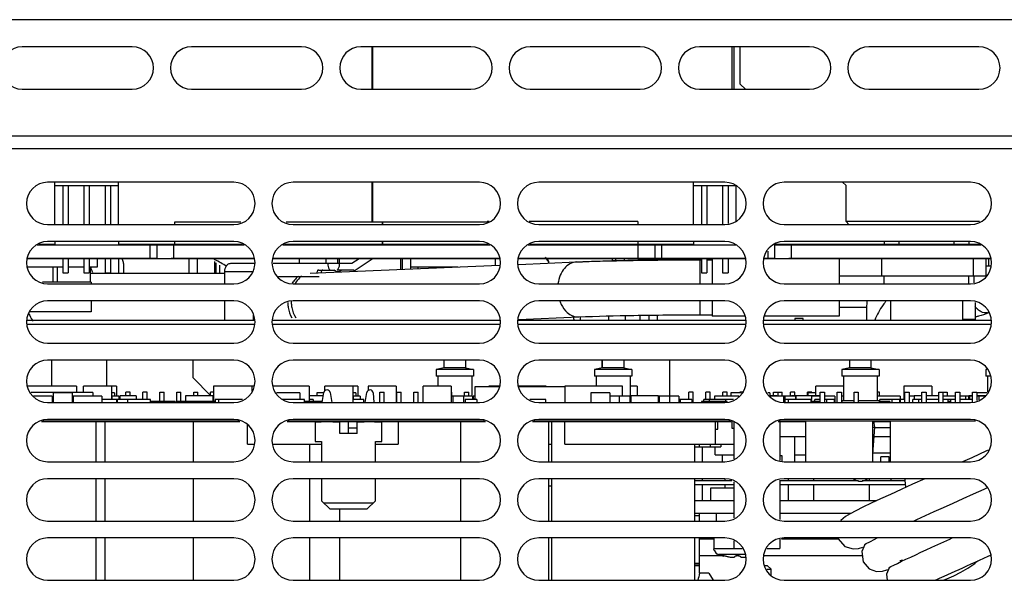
# Model space of a CAD drawing. Header units: millimetres. Extents: x 0 to 1700, y 0 to 1200.
# Tile 37 of 44: x 569 to 685, y 969 to 1035. Entities that reach past the tile are written whole.
import ezdxf

# ---------------------------------------------------------------- set-up
doc = ezdxf.new("R2010")
doc.units = ezdxf.units.MM
doc.header["$LTSCALE"] = 93.5
doc.layers.add('00_COMPONENTS', color=7, linetype='CONTINUOUS')

msp = doc.modelspace()

# ---------------------------------------------------------------- linework, layer by layer
at = {"layer": '00_COMPONENTS', "color": 9, "linetype": 'CONTINUOUS'}
for p, q in [((773.02, 1034.89), (538.02, 1034.89)), ((558.52, 1021.19), (752.52, 1021.19)), ((584.12, 1006.69), (584.12, 1008.32)), ((641.77, 1006.69), (641.77, 1008.32)), ((657.07, 1007.55), (657.07, 1006.69)), ((586.92, 1006.72), (586.92, 1006.69)), ((605.1, 1006.12), (606.29, 1006.12)), ((644.57, 1006.72), (644.57, 1006.69)), ((649.05, 1006.54), (649.05, 1003.69)), ((659.87, 1006.72), (659.87, 1006.69)), ((596.33, 1005.12), (592.94, 1005.12)), ((649.05, 1001.69), (649.05, 1000.04)), ((596.4, 998.89), (569.64, 998.89)), ((625.4, 998.89), (598.64, 998.89)), ((654.4, 998.89), (627.64, 998.89)), ((683.4, 998.89), (656.64, 998.89)), ((608.57, 986.04), (606.54, 986.04)), ((649.02, 976.29), (648.47, 976.29)), ((649.02, 973.59), (650.72, 973.59)), ((658.71, 973.59), (665.4, 973.59)), ((654.07, 972.42), (650.72, 972.42)), ((651.68, 971.59), (649.02, 971.59)), ((650.88, 972.06), (650.87, 972.06)), ((654.4, 971.72), (651.28, 971.72)), ((651.92, 971.59), (651.88, 971.59)), ((653.68, 971.59), (653.35, 971.59)), ((668.25, 971.59), (656.64, 971.59)), ((683.4, 971.59), (683.25, 971.59)), ((649.02, 970.41), (648.47, 970.41))]:
    msp.add_line(p, q, dxfattribs=at)
at = {"layer": '00_COMPONENTS', "color": 3, "linetype": 'CONTINUOUS'}
for p, q in [((582.02, 1031.69), (569.02, 1031.69)), ((602.02, 1031.69), (589.02, 1031.69)), ((622.02, 1031.69), (609.02, 1031.69)), ((642.02, 1031.69), (629.02, 1031.69)), ((662.02, 1031.69), (649.02, 1031.69)), ((682.02, 1031.69), (669.02, 1031.69)), ((569.02, 1026.69), (582.02, 1026.69)), ((589.02, 1026.69), (602.02, 1026.69)), ((609.02, 1026.69), (622.02, 1026.69)), ((629.02, 1026.69), (642.02, 1026.69)), ((649.02, 1026.69), (662.02, 1026.69)), ((669.02, 1026.69), (682.02, 1026.69)), ((596.4, 999.35), (569.64, 999.35)), ((625.4, 999.35), (598.64, 999.35)), ((654.4, 999.35), (627.64, 999.35)), ((643.02, 999.99), (643.02, 999.35)), ((683.4, 999.35), (656.64, 999.35)), ((637.52, 993.79), (637.52, 994.69)), ((645.52, 990.42), (645.52, 994.69)), ((652.82, 980.43), (648.47, 980.43)), ((667.81, 980.43), (658.52, 980.43)), ((673.27, 980.43), (668.23, 980.43)), ((653.12, 978.09), (648.47, 978.09)), ((669.96, 978.09), (658.52, 978.09))]:
    msp.add_line(p, q, dxfattribs=at)
at = {"layer": '00_COMPONENTS', "color": 7, "linetype": 'CONTINUOUS'}
for p, q in [((610.32, 1031.69), (610.32, 1026.69)), ((610.42, 1026.69), (610.42, 1031.69)), ((652.82, 1031.69), (652.82, 1026.69)), ((653.07, 1031.69), (653.07, 1026.69)), ((653.82, 1027.29), (653.82, 1031.69)), ((654.44, 1026.69), (653.82, 1027.29)), ((539.52, 1019.69), (771.52, 1019.69)), ((594.02, 1015.69), (572.02, 1015.69)), ((572.87, 1010.69), (572.87, 1015.69)), ((580.37, 1010.69), (580.37, 1015.69)), ((623.02, 1015.69), (601.02, 1015.69)), ((610.32, 1015.69), (610.32, 1010.96)), ((610.42, 1010.96), (610.42, 1015.69)), ((652.02, 1015.69), (630.02, 1015.69)), ((648.32, 1010.69), (648.32, 1015.69)), ((681.02, 1015.69), (659.02, 1015.69)), ((666.32, 1015.29), (665.9, 1015.69)), ((572.87, 1015.29), (580.37, 1015.29)), ((573.8, 1015.29), (573.8, 1010.69)), ((574.44, 1015.29), (574.44, 1010.69)), ((576.3, 1015.29), (576.3, 1010.69)), ((576.94, 1015.29), (576.94, 1010.69)), ((578.8, 1015.29), (578.8, 1010.69)), ((579.44, 1015.29), (579.44, 1010.69)), ((648.32, 1015.29), (653.32, 1015.29)), ((649.25, 1015.29), (649.25, 1010.69)), ((649.89, 1015.29), (649.89, 1010.69)), ((651.75, 1015.29), (651.75, 1010.69)), ((652.39, 1015.29), (652.39, 1010.81)), ((653.32, 1015.29), (653.32, 1011.11)), ((666.32, 1011.04), (666.32, 1015.29)), ((572.02, 1010.69), (594.02, 1010.69)), ((586.99, 1010.96), (586.99, 1010.69)), ((594.85, 1010.96), (586.99, 1010.96)), ((611.54, 1010.96), (600.19, 1010.96)), ((601.02, 1010.69), (623.02, 1010.69)), ((611.54, 1010.96), (611.54, 1010.69)), ((611.59, 1010.96), (611.59, 1010.69)), ((623.84, 1010.96), (611.59, 1010.96)), ((623.92, 1011.06), (623.92, 1010.98)), ((624.16, 1011.06), (623.92, 1011.06)), ((641.72, 1011.06), (628.88, 1011.06)), ((630.02, 1010.69), (652.02, 1010.69)), ((641.72, 1011.06), (641.72, 1010.69)), ((659.02, 1010.69), (681.02, 1010.69)), ((682.1, 1011.04), (666.32, 1011.04)), ((666.32, 1011.04), (666.67, 1010.69)), ((570.9, 1008.32), (595.14, 1008.32)), ((572.87, 1008.36), (571, 1008.36)), ((594.02, 1008.69), (572.02, 1008.69)), ((572.87, 1008.69), (572.87, 1008.29)), ((580.37, 1008.69), (580.37, 1008.29)), ((595.03, 1008.36), (580.37, 1008.36)), ((586.92, 1006.72), (586.92, 1008.32)), ((586.99, 1008.69), (586.99, 1008.36)), ((599.9, 1008.32), (624.14, 1008.32)), ((611.54, 1008.36), (600, 1008.36)), ((623.02, 1008.69), (601.02, 1008.69)), ((611.54, 1008.69), (611.54, 1008.36)), ((611.59, 1008.69), (611.59, 1008.36)), ((624.03, 1008.36), (611.59, 1008.36)), ((613.72, 1008.32), (613.72, 1008.36)), ((613.92, 1008.32), (613.92, 1008.36)), ((614.92, 1008.36), (614.92, 1008.32)), ((619.92, 1008.36), (619.92, 1008.32)), ((623.84, 1008.42), (623.84, 1008.36)), ((623.92, 1008.4), (623.92, 1008.36)), ((628.9, 1008.32), (643.77, 1008.32)), ((648.32, 1008.36), (629, 1008.36)), ((652.02, 1008.69), (630.02, 1008.69)), ((638.72, 1008.32), (638.72, 1008.36)), ((639.12, 1008.32), (639.12, 1008.36)), ((640.12, 1008.36), (640.12, 1008.32)), ((641.72, 1008.69), (641.72, 1008.36)), ((643.77, 1006.69), (643.77, 1008.32)), ((643.79, 1008.32), (653.14, 1008.32)), ((644.57, 1006.72), (644.57, 1008.32)), ((648.32, 1008.69), (648.32, 1008.29)), ((657.87, 1008.32), (682.14, 1008.32)), ((657.87, 1008.31), (657.87, 1008.32)), ((657.87, 1008.31), (657.87, 1008.32)), ((682.09, 1008.36), (658, 1008.36)), ((681.02, 1008.69), (659.02, 1008.69)), ((659.87, 1006.72), (659.87, 1008.32)), ((670.82, 1008.69), (670.82, 1008.32)), ((672.57, 1008.69), (672.57, 1008.32)), ((679.07, 1008.69), (679.07, 1008.32)), ((680.82, 1008.69), (680.82, 1008.32)), ((570.79, 1008.29), (595.25, 1008.29)), ((584.92, 1008.29), (584.92, 1006.69)), ((599.79, 1008.29), (624.25, 1008.29)), ((628.79, 1008.29), (653.32, 1008.29)), ((657.87, 1008.29), (682.25, 1008.29)), ((657.87, 1008.29), (657.87, 1006.69)), ((569.64, 1006.72), (584.92, 1006.72)), ((569.64, 1006.69), (596.4, 1006.69)), ((573.8, 1006.69), (573.8, 1004.99)), ((574.44, 1006.69), (574.44, 1004.99)), ((576.3, 1006.69), (576.3, 1004.99)), ((576.94, 1006.69), (576.94, 1004.99)), ((577.92, 1005.69), (577.92, 1006.69)), ((578.8, 1006.69), (578.8, 1004.99)), ((579.44, 1006.69), (579.44, 1004.99)), ((580.42, 1004.94), (580.42, 1006.69)), ((580.97, 1006.09), (580.97, 1004.94)), ((586.62, 1006.72), (596.4, 1006.72)), ((588.72, 1004.94), (588.72, 1006.69)), ((589.72, 1004.94), (589.72, 1006.69)), ((591.72, 1006.33), (591.72, 1004.94)), ((591.92, 1005.09), (591.92, 1006.19)), ((591.92, 1004.94), (591.93, 1006.18)), ((593.65, 1006.12), (596.4, 1006.12)), ((598.64, 1006.72), (625.4, 1006.72)), ((598.64, 1006.69), (625.4, 1006.69)), ((598.64, 1006.12), (605.1, 1006.12)), ((601.76, 1006.12), (601.76, 1006.69)), ((604.88, 1006.69), (604.88, 1006.12)), ((606.29, 1006.12), (606.29, 1006.69)), ((606.29, 1006.12), (607.95, 1006.12)), ((606.47, 1006.69), (606.47, 1006.12)), ((607.95, 1006.12), (608.8, 1006.69)), ((610.47, 1006.69), (608.24, 1005.21)), ((613.72, 1005.4), (613.72, 1006.69)), ((613.92, 1005.41), (613.92, 1006.69)), ((614.92, 1005.45), (614.92, 1006.69)), ((624.92, 1005.88), (624.92, 1006.69)), ((627.64, 1006.72), (643.77, 1006.72)), ((627.64, 1006.69), (654.4, 1006.69)), ((627.64, 1005.99), (634.48, 1006.28)), ((638.72, 1006.44), (638.72, 1006.69)), ((639.12, 1006.45), (639.12, 1006.69)), ((640.12, 1006.69), (640.12, 1006.47)), ((641.17, 1006.47), (641.73, 1006.48)), ((643.79, 1006.72), (654.4, 1006.72)), ((649.05, 1006.54), (649.25, 1006.54)), ((649.25, 1006.69), (649.25, 1004.99)), ((649.89, 1006.69), (649.89, 1004.99)), ((649.89, 1006.54), (650.52, 1006.54)), ((650.52, 1006.69), (650.52, 1003.69)), ((651.75, 1006.69), (651.75, 1004.99)), ((652.39, 1006.69), (652.39, 1004.99)), ((656.64, 1006.72), (657.87, 1006.72)), ((656.64, 1006.69), (683.4, 1006.69)), ((659.57, 1006.72), (683.4, 1006.72)), ((665.52, 1006.69), (665.52, 1003.69)), ((670.52, 1006.69), (670.52, 1004.59)), ((681.34, 1006.69), (681.34, 1004.59)), ((682.82, 1006.69), (682.82, 1004.59)), ((683.17, 1006.69), (683.17, 1005.79)), ((569.64, 1005.69), (573.8, 1005.69)), ((572.67, 1003.89), (572.67, 1005.69)), ((573.17, 1003.89), (573.17, 1005.69)), ((573.8, 1004.99), (574.44, 1004.99)), ((574.44, 1005.69), (576.3, 1005.69)), ((576.3, 1004.99), (576.94, 1004.99)), ((576.94, 1005.69), (577.92, 1005.69)), ((577.07, 1003.89), (577.07, 1005.69)), ((577.07, 1004.94), (592.94, 1004.94)), ((578.8, 1004.99), (579.44, 1004.99)), ((592.32, 1005.92), (592.32, 1004.94)), ((592.94, 1003.69), (592.94, 1005.12)), ((603.03, 1004.95), (625.4, 1005.9)), ((604.04, 1005.32), (605.88, 1005.32)), ((608.08, 1005.32), (606.23, 1005.32)), ((614.92, 1005.69), (620.47, 1005.69)), ((615.77, 1005.49), (615.77, 1005.69)), ((649.25, 1004.99), (649.89, 1004.99)), ((651.75, 1004.99), (652.39, 1004.99)), ((683.4, 1005.79), (682.82, 1005.79)), ((577.17, 1003.89), (571.4, 1003.89)), ((572.02, 1003.69), (594.02, 1003.69)), ((577.17, 1003.89), (577.17, 1003.69)), ((604.1, 1004.52), (599.29, 1004.52)), ((601.02, 1003.69), (623.02, 1003.69)), ((630.02, 1003.69), (652.02, 1003.69)), ((659.02, 1003.69), (681.02, 1003.69)), ((682.82, 1004.59), (665.52, 1004.59)), ((670.82, 1003.69), (670.82, 1004.59)), ((680.82, 1003.69), (680.82, 1004.59)), ((681.47, 1003.83), (681.47, 1004.59)), ((594.02, 1001.69), (572.02, 1001.69)), ((577.17, 1001.69), (577.17, 1000.39)), ((592.94, 999.35), (592.94, 1001.69)), ((623.02, 1001.69), (601.02, 1001.69)), ((652.02, 1001.69), (630.02, 1001.69)), ((650.52, 1001.69), (650.52, 999.89)), ((681.02, 1001.69), (659.02, 1001.69)), ((665.52, 1001.69), (665.52, 999.89)), ((671.57, 1001.69), (671.57, 999.35)), ((680.07, 1001.69), (680.07, 999.35)), ((681.57, 1001.51), (681.57, 999.49)), ((577.17, 1000.39), (569.95, 1000.39)), ((668.75, 1000.89), (665.52, 1000.89)), ((596.33, 999.35), (596.33, 1000.05)), ((627.64, 999.49), (634.75, 999.79)), ((634.94, 999.35), (634.96, 999.8)), ((638.27, 999.92), (638.27, 999.35)), ((640.27, 999.35), (640.27, 999.97)), ((642.02, 999.35), (642.02, 1000)), ((644.02, 1000.02), (644.02, 999.35)), ((649.05, 1000.04), (650.52, 1000.04)), ((654.4, 999.89), (650.52, 999.89)), ((665.52, 999.89), (656.64, 999.89)), ((661.27, 999.59), (660.27, 999.59)), ((660.27, 999.59), (660.27, 999.35)), ((661.27, 999.35), (661.27, 999.59)), ((681.57, 999.49), (680.07, 999.49)), ((572.02, 996.69), (594.02, 996.69)), ((601.02, 996.69), (623.02, 996.69)), ((630.02, 996.69), (652.02, 996.69)), ((659.02, 996.69), (681.02, 996.69)), ((594.02, 994.69), (572.02, 994.69)), ((572.52, 991.62), (572.52, 994.69)), ((579.02, 991.62), (579.02, 994.69)), ((589.19, 992.59), (589.19, 994.69)), ((623.02, 994.69), (601.02, 994.69)), ((618.87, 993.79), (618.87, 994.69)), ((621.37, 994.69), (621.37, 993.79)), ((652.02, 994.69), (630.02, 994.69)), ((637.57, 993.79), (637.57, 994.69)), ((640.07, 994.69), (640.07, 993.79)), ((681.02, 994.69), (659.02, 994.69)), ((666.77, 993.79), (666.77, 994.69)), ((669.27, 994.69), (669.27, 993.79)), ((618.87, 993.79), (617.92, 993.59)), ((622.32, 993.59), (617.92, 993.59)), ((617.92, 993.59), (617.92, 992.79)), ((621.37, 993.79), (618.87, 993.79)), ((621.37, 993.79), (622.32, 993.59)), ((622.32, 993.59), (622.32, 992.79)), ((637.57, 993.79), (636.62, 993.59)), ((641.02, 993.59), (636.62, 993.59)), ((636.62, 993.59), (636.62, 992.79)), ((640.07, 993.79), (637.57, 993.79)), ((640.07, 993.79), (641.02, 993.59)), ((641.02, 993.59), (641.02, 992.79)), ((666.77, 993.79), (665.82, 993.59)), ((670.22, 993.59), (665.82, 993.59)), ((665.82, 993.59), (665.82, 992.79)), ((669.27, 993.79), (666.77, 993.79)), ((669.27, 993.79), (670.22, 993.59)), ((670.22, 993.59), (670.22, 992.79)), ((682.92, 993.61), (682.82, 993.59)), ((682.94, 993.59), (682.82, 993.59)), ((682.82, 993.59), (682.82, 992.79)), ((591.27, 990.51), (589.19, 992.59)), ((622.32, 992.79), (617.92, 992.79)), ((618.12, 992.79), (618.12, 991.62)), ((622.12, 992.79), (622.12, 990.42)), ((641.02, 992.79), (636.62, 992.79)), ((636.82, 992.79), (636.82, 991.62)), ((640.82, 992.79), (640.82, 990.42)), ((670.22, 992.79), (665.82, 992.79)), ((666.02, 992.79), (666.02, 989.89)), ((670.02, 992.79), (670.02, 989.89)), ((683.4, 992.79), (682.82, 992.79)), ((683.02, 992.79), (683.02, 990.9)), ((575.42, 991.62), (569.64, 991.62)), ((575.42, 991.62), (575.42, 990.87)), ((576.27, 990.87), (576.27, 991.62)), ((580.17, 991.62), (576.27, 991.62)), ((579.57, 991.62), (579.57, 990.02)), ((580.17, 991.62), (580.17, 990.42)), ((581.27, 990.47), (581.27, 990.89)), ((581.77, 990.89), (581.27, 990.89)), ((581.77, 990.47), (581.77, 990.89)), ((583.27, 990.02), (583.27, 990.89)), ((583.77, 990.89), (583.27, 990.89)), ((583.77, 990.02), (583.77, 990.89)), ((585.27, 989.82), (585.27, 990.89)), ((585.27, 990.89), (585.77, 990.89)), ((585.77, 989.82), (585.77, 990.89)), ((587.27, 989.82), (587.27, 990.89)), ((587.27, 990.89), (587.77, 990.89)), ((587.77, 989.82), (587.77, 990.89)), ((589.27, 990.47), (589.27, 990.89)), ((589.27, 990.89), (589.77, 990.89)), ((589.77, 990.47), (589.77, 990.89)), ((591.27, 990.47), (591.27, 990.89)), ((591.62, 990.89), (591.27, 990.89)), ((591.62, 991.62), (591.62, 989.82)), ((596.4, 991.62), (591.62, 991.62)), ((596.12, 991.62), (596.12, 991.03)), ((602.92, 991.62), (598.64, 991.62)), ((602.92, 991.62), (602.92, 989.82)), ((604.77, 991.07), (604.77, 991.62)), ((608.67, 991.62), (604.77, 991.62)), ((608.07, 991.62), (608.07, 989.69)), ((608.67, 991.62), (608.67, 990.42)), ((609.87, 991.62), (609.87, 991.09)), ((613.17, 991.62), (609.87, 991.62)), ((611.27, 990.89), (611.77, 990.89)), ((611.27, 989.69), (611.27, 990.89)), ((611.77, 989.69), (611.77, 990.89)), ((613.17, 991.62), (613.17, 989.69)), ((613.27, 990.89), (613.77, 990.89)), ((613.27, 989.69), (613.27, 990.89)), ((613.77, 989.69), (613.77, 990.89)), ((615.27, 990.89), (615.77, 990.89)), ((615.27, 989.69), (615.27, 990.89)), ((615.77, 989.69), (615.77, 990.89)), ((616.37, 989.69), (616.37, 991.62)), ((619.67, 991.62), (616.37, 991.62)), ((619.67, 991.62), (619.67, 989.69)), ((619.67, 990.89), (619.77, 990.89)), ((619.77, 990.42), (619.77, 990.89)), ((621.27, 990.89), (621.77, 990.89)), ((621.27, 990.42), (621.27, 990.89)), ((621.77, 990.42), (621.77, 990.89)), ((625.4, 991.52), (622.47, 991.52)), ((622.47, 991.52), (622.47, 990.02)), ((625.4, 991.62), (624.12, 991.62)), ((624.12, 991.62), (624.12, 991.52)), ((630.92, 991.62), (627.64, 991.62)), ((633.12, 991.52), (627.64, 991.52)), ((630.92, 991.52), (630.92, 991.62)), ((639.92, 991.62), (633.12, 991.62)), ((633.12, 991.62), (633.12, 989.69)), ((639.92, 990.42), (639.92, 991.62)), ((641.67, 991.62), (640.82, 991.62)), ((641.67, 991.62), (641.67, 990.47)), ((648.27, 990.89), (647.77, 990.89)), ((647.77, 990.02), (647.77, 990.89)), ((648.27, 989.69), (648.27, 990.89)), ((650.27, 990.89), (649.77, 990.89)), ((649.77, 990.02), (649.77, 990.89)), ((650.27, 990.02), (650.27, 990.89)), ((652.27, 990.89), (651.77, 990.89)), ((651.77, 990.42), (651.77, 990.89)), ((652.27, 990.42), (652.27, 990.89)), ((654.27, 990.89), (653.77, 990.89)), ((653.77, 990.82), (653.77, 990.89)), ((657.77, 990.89), (658.77, 990.89)), ((657.77, 990.47), (657.77, 990.89)), ((658.27, 990.89), (658.27, 990.42)), ((658.77, 990.42), (658.77, 990.89)), ((660.27, 990.89), (659.77, 990.89)), ((659.77, 990.42), (659.77, 990.89)), ((660.27, 990.47), (660.27, 990.89)), ((662.27, 990.89), (661.77, 990.89)), ((661.77, 990.47), (661.77, 990.89)), ((662.27, 990.82), (662.27, 990.89)), ((666.02, 991.62), (662.77, 991.62)), ((662.77, 990.47), (662.77, 991.62)), ((663.27, 990.89), (663.77, 990.89)), ((663.27, 989.69), (663.27, 990.89)), ((663.77, 990.89), (663.77, 989.69)), ((665.27, 990.89), (665.77, 990.89)), ((665.27, 989.69), (665.27, 990.89)), ((665.77, 990.89), (665.77, 989.69)), ((667.27, 990.89), (667.77, 990.89)), ((667.27, 989.69), (667.27, 990.89)), ((667.77, 990.89), (667.77, 989.69)), ((670.27, 990.89), (670.02, 990.89)), ((670.27, 990.42), (670.27, 990.89)), ((676.47, 991.62), (673.17, 991.62)), ((673.17, 991.62), (673.17, 990.02)), ((673.27, 990.89), (673.77, 990.89)), ((673.27, 989.69), (673.27, 990.89)), ((673.77, 990.89), (673.77, 989.69)), ((675.27, 990.89), (675.77, 990.89)), ((675.27, 989.69), (675.27, 990.89)), ((675.77, 990.89), (675.77, 989.69)), ((676.47, 991.62), (676.47, 990.47)), ((677.27, 990.89), (678.27, 990.89)), ((677.27, 989.69), (677.27, 990.89)), ((677.77, 990.89), (677.77, 989.69)), ((678.27, 990.89), (678.27, 990.42)), ((679.27, 990.89), (679.77, 990.89)), ((679.27, 989.69), (679.27, 990.89)), ((679.77, 990.89), (679.77, 989.69)), ((681.27, 990.89), (681.77, 990.89)), ((681.27, 989.77), (681.27, 990.89)), ((681.77, 990.89), (681.77, 989.93)), ((570.07, 990.87), (570.07, 990.83)), ((577.37, 990.87), (570.07, 990.87)), ((572.54, 990.42), (570.36, 990.42)), ((572.54, 990.42), (572.54, 989.69)), ((572.69, 990.02), (572.54, 990.02)), ((572.69, 990.82), (572.69, 989.69)), ((574.94, 990.82), (572.69, 990.82)), ((574.94, 989.69), (574.94, 990.82)), ((575.02, 990.42), (575.02, 989.69)), ((578.42, 990.42), (575.02, 990.42)), ((577.37, 990.87), (577.37, 990.42)), ((578.42, 990.42), (578.42, 989.69)), ((584.17, 990.02), (578.42, 990.02)), ((579.92, 990.82), (579.57, 990.82)), ((580.44, 990.42), (579.57, 990.42)), ((579.62, 990.42), (579.62, 990.02)), ((579.92, 990.82), (579.92, 990.42)), ((580.17, 990.02), (580.17, 989.69)), ((580.22, 990.02), (580.22, 989.69)), ((580.44, 990.42), (580.44, 990.02)), ((580.54, 990.47), (580.54, 990.02)), ((582.49, 990.47), (580.54, 990.47)), ((581.47, 990.02), (581.47, 989.69)), ((582.49, 990.47), (582.49, 990.02)), ((584.17, 989.69), (584.17, 990.02)), ((587.07, 989.82), (584.17, 989.82)), ((587.07, 989.82), (587.07, 989.69)), ((587.22, 989.69), (587.22, 989.82)), ((591.82, 989.82), (587.22, 989.82)), ((588.29, 990.47), (588.29, 989.82)), ((591.54, 990.47), (588.29, 990.47)), ((591.54, 990.47), (591.54, 989.82)), ((591.82, 990.02), (591.82, 989.69)), ((595.02, 990.02), (591.82, 990.02)), ((592.22, 990.02), (592.22, 989.69)), ((601.82, 990.82), (599.07, 990.82)), ((602.37, 990.02), (599.67, 990.02)), ((601.82, 990.82), (601.82, 990.02)), ((602.37, 989.69), (602.37, 990.02)), ((604.47, 989.82), (602.37, 989.82)), ((604.58, 990.47), (602.92, 990.47)), ((603.37, 990.02), (602.92, 990.02)), ((603.37, 990.02), (603.37, 989.82)), ((604.64, 990.82), (603.82, 990.82)), ((603.82, 990.82), (603.82, 990.47)), ((604.45, 989.69), (604.64, 990.85)), ((605.39, 990.85), (605.59, 989.69)), ((608.42, 990.82), (608.07, 990.82)), ((608.94, 990.42), (608.07, 990.42)), ((609.37, 990.02), (608.07, 990.02)), ((608.12, 990.42), (608.12, 990.02)), ((608.42, 990.82), (608.42, 990.42)), ((608.94, 990.42), (608.94, 990.02)), ((609.37, 989.69), (609.37, 990.02)), ((609.53, 989.69), (609.72, 990.85)), ((610.48, 990.82), (610.56, 989.69)), ((622.22, 990.42), (619.67, 990.42)), ((619.89, 990.42), (619.89, 989.69)), ((621.14, 990.42), (621.14, 989.69)), ((622.72, 990.02), (621.32, 990.02)), ((621.32, 990.02), (621.32, 989.69)), ((622.22, 990.42), (622.22, 990.02)), ((622.47, 990.07), (622.22, 990.07)), ((622.47, 990.42), (622.29, 990.42)), ((622.29, 990.42), (622.29, 990.07)), ((622.72, 990.02), (622.72, 989.69)), ((630.87, 990.02), (628.99, 990.02)), ((630.87, 989.69), (630.87, 990.02)), ((638.44, 990.82), (636.19, 990.82)), ((636.19, 990.82), (636.19, 989.69)), ((638.44, 990.82), (638.44, 989.69)), ((640.89, 990.42), (638.44, 990.42)), ((639.54, 990.42), (639.54, 989.69)), ((640.79, 990.42), (640.79, 989.69)), ((644.14, 990.47), (640.89, 990.47)), ((640.89, 990.47), (640.89, 989.69)), ((644.14, 990.47), (644.14, 989.69)), ((646.57, 990.42), (644.14, 990.42)), ((644.24, 990.42), (644.24, 989.69)), ((645.49, 990.42), (645.49, 989.69)), ((646.57, 990.42), (646.57, 989.69)), ((648.12, 990.02), (646.62, 990.02)), ((646.62, 990.02), (646.62, 989.69)), ((646.72, 990.02), (646.72, 989.69)), ((648.12, 990.02), (648.12, 989.69)), ((652.29, 989.82), (649.24, 989.82)), ((649.24, 989.82), (649.24, 989.69)), ((653.05, 990.02), (649.52, 990.02)), ((649.52, 989.82), (649.52, 990.02)), ((650.17, 990.02), (650.17, 989.82)), ((653.68, 990.42), (650.79, 990.42)), ((650.79, 990.42), (650.79, 990.02)), ((651.39, 989.82), (651.39, 989.69)), ((652.07, 990.02), (652.07, 989.82)), ((652.29, 989.69), (652.29, 989.82)), ((653.97, 990.82), (652.72, 990.82)), ((652.72, 990.82), (652.72, 990.42)), ((653.62, 990.42), (653.62, 990.35)), ((657.32, 990.82), (657.07, 990.82)), ((657.32, 990.82), (657.32, 990.48)), ((658.14, 990.47), (657.33, 990.47)), ((660.34, 990.42), (657.36, 990.42)), ((658.14, 990.47), (658.14, 990.42)), ((658.94, 990.42), (658.94, 989.69)), ((659.09, 990.42), (659.09, 990.02)), ((662.22, 990.02), (659.12, 990.02)), ((659.12, 989.69), (659.12, 990.02)), ((659.47, 990.02), (659.47, 989.69)), ((663.14, 990.47), (659.89, 990.47)), ((659.89, 990.47), (659.89, 990.42)), ((660.34, 990.42), (660.34, 990.02)), ((660.39, 990.47), (660.39, 990.02)), ((662.77, 990.82), (661.82, 990.82)), ((661.82, 990.82), (661.82, 990.47)), ((662.17, 990.02), (662.17, 989.69)), ((663.27, 989.82), (662.17, 989.82)), ((662.22, 990.02), (662.22, 989.82)), ((662.24, 990.47), (662.24, 990.02)), ((663.27, 990.42), (662.24, 990.42)), ((663.27, 990.02), (662.62, 990.02)), ((662.62, 989.82), (662.62, 990.02)), ((663.14, 990.42), (663.14, 990.47)), ((665.02, 990.42), (663.77, 990.42)), ((664.92, 990.02), (663.79, 990.02)), ((663.79, 989.82), (663.79, 989.69)), ((664.02, 990.02), (664.02, 989.69)), ((664.92, 990.02), (664.92, 989.69)), ((665.02, 990.42), (665.02, 989.69)), ((666.02, 990.42), (665.77, 990.42)), ((667.27, 989.89), (665.82, 989.89)), ((665.82, 989.89), (665.82, 989.69)), ((670.22, 989.89), (667.77, 989.89)), ((672.72, 990.42), (670.02, 990.42)), ((670.22, 989.89), (670.22, 989.69)), ((671.49, 989.82), (670.22, 989.82)), ((672.62, 990.02), (670.32, 990.02)), ((670.32, 989.82), (670.32, 990.02)), ((671.49, 989.82), (671.49, 989.69)), ((671.72, 990.02), (671.72, 989.69)), ((672.62, 990.02), (672.62, 989.69)), ((672.72, 990.42), (672.72, 989.69)), ((673.27, 990.02), (672.72, 990.02)), ((674.39, 990.42), (673.77, 990.42)), ((675.27, 990.02), (674.22, 990.02)), ((674.22, 989.69), (674.22, 990.02)), ((675.27, 990.47), (674.39, 990.47)), ((674.39, 990.47), (674.39, 990.02)), ((674.87, 990.02), (674.87, 989.69)), ((677.27, 990.47), (675.77, 990.47)), ((677.27, 990.02), (675.77, 990.02)), ((679.27, 990.42), (677.77, 990.42)), ((679.27, 990.02), (677.77, 990.02)), ((678.37, 989.69), (678.37, 990.02)), ((678.67, 989.82), (678.37, 989.82)), ((678.67, 990.02), (678.67, 989.69)), ((680.84, 990.42), (679.77, 990.42)), ((681.27, 990.02), (679.77, 990.02)), ((680.42, 990.42), (680.42, 990.02)), ((681.27, 990.47), (680.84, 990.47)), ((680.84, 990.02), (680.84, 990.47)), ((681.27, 990.42), (680.92, 990.42)), ((680.92, 990.42), (680.92, 990.02)), ((681.27, 990.82), (681.22, 990.82)), ((681.22, 990.82), (681.22, 990.47)), ((682.97, 990.82), (681.77, 990.82)), ((682.79, 990.47), (681.77, 990.47)), ((682.68, 990.42), (681.77, 990.42)), ((681.99, 990.42), (681.99, 990.01)), ((572.02, 989.69), (594.02, 989.69)), ((601.02, 989.69), (623.02, 989.69)), ((630.02, 989.69), (652.02, 989.69)), ((659.02, 989.69), (681.02, 989.69)), ((571.3, 987.45), (594.74, 987.45)), ((594.02, 987.69), (572.02, 987.69)), ((577.77, 982.69), (577.77, 987.45)), ((578.82, 982.69), (578.82, 987.45)), ((589.22, 987.45), (589.22, 982.69)), ((600.3, 987.45), (604.31, 987.45)), ((623.02, 987.69), (601.02, 987.69)), ((604.31, 987.49), (604.31, 987.36)), ((604.31, 987.45), (605.72, 987.45)), ((605.72, 987.36), (605.72, 987.49)), ((605.72, 987.45), (606.54, 987.45)), ((606.54, 987.45), (608.57, 987.45)), ((607.56, 986.04), (607.56, 987.49)), ((608.57, 986.04), (608.57, 987.49)), ((608.57, 987.45), (609.39, 987.45)), ((609.39, 987.49), (609.39, 987.36)), ((609.39, 987.45), (610.61, 987.45)), ((610.61, 987.36), (610.61, 987.49)), ((610.61, 987.45), (623.74, 987.45)), ((613.42, 987.45), (613.42, 984.75)), ((620.82, 982.69), (620.82, 987.45)), ((629.3, 987.45), (652.74, 987.45)), ((652.02, 987.69), (630.02, 987.69)), ((631.22, 982.69), (631.22, 987.45)), ((631.57, 982.69), (631.57, 987.45)), ((633.12, 984.75), (633.12, 987.45)), ((650.92, 984.75), (650.92, 987.45)), ((651.17, 986.55), (651.17, 987.45)), ((652.82, 987.45), (652.82, 986.65)), ((653.12, 983.05), (653.12, 987.45)), ((658.3, 987.45), (661.57, 987.45)), ((658.52, 987.45), (658.52, 982.85)), ((681.02, 987.69), (659.02, 987.69)), ((661.57, 982.69), (661.57, 987.49)), ((669.47, 982.69), (669.47, 987.49)), ((669.47, 987.45), (669.62, 987.45)), ((669.72, 986.79), (669.6, 987.48)), ((669.62, 987.45), (671.57, 987.45)), ((671.57, 982.69), (671.57, 987.49)), ((595.62, 984.75), (595.62, 987.03)), ((603.62, 987.36), (603.62, 985.08)), ((604.31, 987.36), (603.62, 987.36)), ((606.54, 987.36), (605.72, 987.36)), ((606.54, 986.04), (606.54, 987.36)), ((607.56, 986.68), (608.57, 986.68)), ((609.39, 987.36), (608.57, 987.36)), ((611.5, 987.36), (610.61, 987.36)), ((611.5, 985.08), (611.5, 987.36)), ((650.92, 986.55), (651.17, 986.55)), ((652.82, 986.65), (653.12, 986.65)), ((669.47, 986.79), (669.72, 986.79)), ((669.47, 983.57), (669.72, 986.79)), ((669.72, 986.75), (671.57, 986.75)), ((603.62, 985.08), (604.38, 985.08)), ((604.38, 985.08), (604.38, 982.69)), ((610.73, 985.08), (611.5, 985.08)), ((610.73, 982.69), (610.73, 985.08)), ((658.52, 985.65), (661.57, 985.65)), ((660.22, 985.65), (660.22, 982.69)), ((669.63, 985.65), (671.57, 985.65)), ((595.62, 984.75), (596.4, 984.75)), ((598.64, 984.75), (604.38, 984.75)), ((602.97, 982.69), (602.97, 984.75)), ((610.73, 984.75), (613.42, 984.75)), ((631.22, 984.75), (631.57, 984.75)), ((633.12, 984.75), (653.12, 984.75)), ((648.47, 982.69), (648.47, 984.75)), ((648.47, 984.45), (651.52, 984.45)), ((649.02, 984.45), (649.02, 984.75)), ((649.32, 984.45), (649.32, 982.69)), ((650.32, 984.45), (650.32, 984.75)), ((650.88, 983.5), (650.88, 984.45)), ((651.52, 984.75), (651.52, 984.45)), ((650.88, 983.5), (653.12, 983.5)), ((651.72, 982.69), (651.72, 983.5)), ((658.77, 983.39), (658.52, 983.39)), ((658.77, 982.77), (658.77, 983.39)), ((660.22, 983.5), (661.57, 983.5)), ((669.48, 983.75), (671.57, 983.75)), ((671.42, 983.27), (670.42, 983.27)), ((670.42, 982.69), (670.42, 983.27)), ((671.42, 982.69), (671.42, 983.27)), ((681.17, 983.17), (680.08, 982.69)), ((572.02, 982.69), (594.02, 982.69)), ((601.02, 982.69), (623.02, 982.69)), ((630.02, 982.69), (652.02, 982.69)), ((659.02, 982.69), (681.02, 982.69)), ((594.02, 980.69), (572.02, 980.69)), ((577.77, 975.69), (577.77, 980.69)), ((578.82, 975.69), (578.82, 980.69)), ((589.22, 980.69), (589.22, 975.69)), ((623.02, 980.69), (601.02, 980.69)), ((602.97, 975.69), (602.97, 980.69)), ((604.38, 980.69), (604.38, 978.09)), ((610.73, 978.09), (610.73, 980.69)), ((620.82, 975.69), (620.82, 980.69)), ((652.02, 980.69), (630.02, 980.69)), ((631.22, 975.69), (631.22, 980.69)), ((631.57, 975.69), (631.57, 980.69)), ((648.47, 975.69), (648.47, 980.69)), ((649.32, 980.69), (649.32, 980.43)), ((652.02, 980.69), (652.02, 980.43)), ((658.52, 980.53), (658.52, 975.85)), ((681.02, 980.69), (659.02, 980.69)), ((659.52, 980.43), (659.52, 980.69)), ((662.52, 980.43), (662.52, 980.69)), ((669.07, 980.69), (669.07, 980.43)), ((671.63, 980.64), (671.62, 980.38)), ((673.25, 980.69), (673.26, 980.57)), ((675.62, 980.69), (674.19, 980.04)), ((631.22, 979.83), (631.57, 979.83)), ((653.12, 979.97), (648.47, 979.97)), ((649.32, 979.97), (649.32, 978.09)), ((650.37, 979.59), (653.12, 979.59)), ((650.37, 978.09), (650.37, 979.59)), ((652.02, 979.97), (652.02, 979.59)), ((653.12, 976.05), (653.12, 980.33)), ((673.32, 979.97), (658.52, 979.97)), ((659.52, 978.09), (659.52, 979.97)), ((662.52, 978.09), (662.52, 979.97)), ((669.07, 979.97), (669.07, 978.09)), ((673.31, 980.05), (673.35, 979.76)), ((673.35, 979.76), (673.36, 979.66)), ((605.4, 977.07), (604.38, 978.09)), ((609.72, 977.07), (610.73, 978.09)), ((604.64, 977.84), (610.48, 977.84)), ((609.72, 977.07), (605.4, 977.07)), ((606.52, 975.69), (606.52, 977.07)), ((653.12, 976.59), (648.47, 976.59)), ((649.02, 975.69), (649.02, 976.59)), ((651.02, 975.69), (651.02, 976.59)), ((666.9, 976.59), (658.52, 976.59)), ((667.47, 976.89), (666.8, 976.54)), ((572.02, 975.69), (594.02, 975.69)), ((601.02, 975.69), (623.02, 975.69)), ((630.02, 975.69), (652.02, 975.69)), ((659.02, 975.69), (681.02, 975.69)), ((594.02, 973.69), (572.02, 973.69)), ((577.77, 968.69), (577.77, 973.69)), ((578.82, 968.69), (578.82, 973.69)), ((589.22, 973.69), (589.22, 968.69)), ((623.02, 973.69), (601.02, 973.69)), ((602.97, 968.69), (602.97, 973.69)), ((606.52, 968.69), (606.52, 973.69)), ((620.82, 968.69), (620.82, 973.69)), ((652.02, 973.69), (630.02, 973.69)), ((631.22, 968.69), (631.22, 973.69)), ((631.57, 968.69), (631.57, 973.69)), ((648.47, 968.69), (648.47, 973.69)), ((649.02, 969.54), (649.02, 973.69)), ((650.72, 973.69), (650.72, 972.42)), ((658.52, 973.53), (658.52, 972.45)), ((681.02, 973.69), (659.02, 973.69)), ((669.14, 973.25), (669.71, 973.53)), ((669.71, 973.53), (670.02, 973.69)), ((650.75, 972.19), (650.72, 972.42)), ((653.12, 972.45), (653.12, 973.33)), ((653.12, 972.45), (654.04, 972.45)), ((657, 972.45), (658.52, 972.45)), ((650.75, 972.19), (650.82, 972.19)), ((650.87, 972.07), (650.87, 972.06)), ((651.88, 971.53), (651.88, 971.59)), ((682.09, 971.07), (682.61, 971.3)), ((682.61, 971.3), (683.13, 971.53)), ((683.13, 971.53), (683.4, 971.66)), ((649.02, 970.69), (648.47, 970.69)), ((649.02, 970.49), (648.47, 970.49)), ((656.64, 970.44), (657.02, 970.44)), ((656.95, 970), (657.47, 970)), ((657.02, 970.44), (657.47, 970)), ((657.47, 969.27), (657.47, 970)), ((671.15, 969.91), (671.35, 969.98)), ((671.34, 970.15), (671.38, 970.17)), ((671.38, 970.17), (671.61, 970.3)), ((671.61, 970.3), (671.97, 970.48)), ((671.97, 970.48), (672.4, 970.69)), ((672.4, 970.69), (672.88, 970.93)), ((672.67, 971.01), (672.86, 971.05)), ((672.68, 971.02), (672.72, 971.03)), ((672.72, 971.03), (672.78, 971.04)), ((672.78, 971.04), (672.84, 971.04)), ((679.21, 969.76), (679.67, 969.97)), ((679.67, 969.97), (680.13, 970.18)), ((680.13, 970.18), (680.61, 970.4)), ((680.61, 970.4), (681.1, 970.62)), ((681.1, 970.62), (681.59, 970.84)), ((681.59, 970.84), (682.09, 971.07)), ((650.11, 969.54), (649.01, 969.54)), ((650.11, 969.54), (650.64, 968.69)), ((676.86, 968.69), (677.12, 968.81)), ((677.12, 968.81), (677.38, 968.93)), ((677.38, 968.93), (677.65, 969.05)), ((677.65, 969.05), (677.92, 969.17)), ((677.92, 969.17), (678.33, 969.37)), ((678.33, 969.37), (678.77, 969.56)), ((678.77, 969.56), (679.21, 969.76)), ((572.02, 968.69), (594.02, 968.69)), ((601.02, 968.69), (623.02, 968.69)), ((630.02, 968.69), (652.02, 968.69)), ((659.02, 968.69), (681.02, 968.69))]:
    msp.add_line(p, q, dxfattribs=at)
at = {"layer": '00_COMPONENTS', "color": 4, "linetype": 'CONTINUOUS'}
for p, q in [((594.63, 987.49), (571.4, 987.49)), ((623.63, 987.49), (600.4, 987.49)), ((652.63, 987.49), (629.4, 987.49)), ((681.63, 987.49), (658.4, 987.49))]:
    msp.add_line(p, q, dxfattribs=at)
at = {"layer": '00_COMPONENTS', "color": 7, "linetype": 'CONTINUOUS'}
for points in [[(683.13, 984.05), (682.92, 983.96), (681.17, 983.17)], [(673.26, 980.57), (673.27, 980.46), (673.28, 980.36), (673.29, 980.26), (673.31, 980.05)], [(674.19, 980.04), (672.85, 979.43), (671.58, 978.84), (670.4, 978.3), (669.31, 977.78), (668.32, 977.31), (667.47, 976.89)], [(674.29, 975.69), (674.69, 975.87), (675.7, 976.33), (676.75, 976.81), (677.85, 977.3), (678.98, 977.81), (680.16, 978.34), (681.38, 978.89), (682.64, 979.45), (682.94, 979.59)], [(666.8, 976.54), (666.25, 976.21), (665.72, 975.75), (665.69, 975.69)], [(665.38, 973.69), (665.39, 973.59), (666.2, 972.68), (667.16, 972.39), (667.81, 972.45), (668.32, 972.59)], [(672.88, 970.93), (673.4, 971.18), (673.96, 971.44), (674.55, 971.71), (675.17, 972), (675.8, 972.29), (676.46, 972.6), (677.15, 972.91), (677.86, 973.23), (678.59, 973.56), (678.87, 973.69)], [(668.53, 972.91), (668.18, 972.07), (668.36, 970.85), (669.06, 970.06), (669.93, 969.74), (670.65, 969.78), (671.15, 969.91)], [(668.51, 972.91), (668.51, 972.91), (668.71, 973.02), (669.14, 973.25)], [(671.45, 970.23), (671.11, 969.42), (671.17, 968.69)], [(672.84, 971.04), (672.89, 971.05), (672.95, 971.05), (673.02, 971.05)], [(677.79, 968.69), (678.24, 968.87), (679.05, 969.23), (679.88, 969.64), (680.71, 970.12), (681.54, 970.69), (681.9, 970.98)]]:
    msp.add_lwpolyline(points, dxfattribs=at)
at = {"layer": '00_COMPONENTS', "color": 3, "linetype": 'CONTINUOUS'}
for centre, start, end in [((569.02, 1029.19), 90, 270), ((582.02, 1029.19), 270, 90), ((589.02, 1029.19), 90, 270), ((602.02, 1029.19), 270, 90), ((609.02, 1029.19), 90, 270), ((622.02, 1029.19), 270, 90), ((629.02, 1029.19), 90, 270), ((642.02, 1029.19), 270, 90), ((649.02, 1029.19), 90, 270), ((662.02, 1029.19), 270, 90), ((669.02, 1029.19), 90, 270), ((682.02, 1029.19), 270, 90)]:
    msp.add_arc(centre, 2.5, start, end, dxfattribs=at)
at = {"layer": '00_COMPONENTS', "color": 7, "linetype": 'CONTINUOUS'}
for centre, radius, start, end in [((572.02, 1013.19), 2.5, 90, 270), ((594.02, 1013.19), 2.5, 270, 90), ((601.02, 1013.19), 2.5, 90, 270), ((623.02, 1013.19), 2.5, 270, 90), ((630.02, 1013.19), 2.5, 90, 270), ((652.02, 1013.19), 2.5, 270, 90), ((659.02, 1013.19), 2.5, 90, 270), ((681.02, 1013.19), 2.5, 270, 90), ((572.02, 1006.19), 2.5, 90, 270), ((594.02, 1006.19), 2.5, 270, 90), ((601.02, 1006.19), 2.5, 90, 270), ((623.02, 1006.19), 2.5, 270, 90), ((630.02, 1006.19), 2.5, 90, 270), ((652.02, 1006.19), 2.5, 270, 90), ((659.02, 1006.19), 2.5, 90, 270), ((681.02, 1006.19), 2.5, 270, 90), ((579.97, 1006.09), 1, 31.6731, 36.3894), ((579.97, 1006.09), 1, 0, 28.0798), ((585.28, 993.89), 14.23, 63.2524, 64.1445), ((585.26, 993.85), 14.28, 62.8233, 63.2527), ((585.16, 993.65), 14.5, 56.5831, 62.8072), ((611.68, 993.63), 23.26, 33.2124, 34.6493), ((630.22, 1006.09), 1, 2.9638, 36.3894), ((647.49, 645.38), 361.16, 90.6001, 90.9141), ((646.14, 723.62), 282.92, 90.4814, 90.8866), ((647.68, 628.44), 378.1, 90.479, 90.6018), ((646.23, 714.06), 292.48, 90.326, 90.4832), ((647.8, 612.92), 393.62, 89.9985, 90.4778), ((646.24, 711.47), 295.06, 90, 90.3261), ((555.25, 996.59), 23.65, 22.1936, 22.6862), ((555.11, 996.54), 23.8, 21.5406, 22.1935), ((555.01, 996.5), 23.91, 21.2916, 21.5409), ((554.94, 996.47), 23.98, 20.9232, 21.2915), ((597.65, 1005.14), 1.32, 164.7634, 170.0749), ((572.02, 999.19), 2.5, 90, 270), ((594.02, 999.19), 2.5, 270, 90), ((601.02, 999.19), 2.5, 90, 270), ((623.02, 999.19), 2.5, 270, 90), ((630.02, 999.19), 2.5, 90, 270), ((652.02, 999.19), 2.5, 270, 90), ((659.02, 999.19), 2.5, 90, 270), ((681.02, 999.19), 2.5, 270, 90), ((680.77, 1005.37), 5.61, 295.1707, 296.4935), ((611.03, 993.32), 23.98, 14.8035, 15.789), ((680.93, 1004.89), 5.1, 277.2045, 281.6661), ((572.02, 992.19), 2.5, 90, 270), ((594.02, 992.19), 2.5, 270, 90), ((601.02, 992.19), 2.5, 90, 270), ((623.02, 992.19), 2.5, 270, 90), ((630.02, 992.19), 2.5, 90, 270), ((652.02, 992.19), 2.5, 270, 90), ((659.02, 992.19), 2.5, 90, 270), ((681.02, 992.19), 2.5, 270, 90), ((605.02, 990.79), 0.381, 9.4709, 170.5291), ((610.1, 990.79), 0.381, 4, 170.5291), ((572.02, 985.19), 2.5, 90, 270), ((594.02, 985.19), 2.5, 270, 90), ((601.02, 985.19), 2.5, 90, 270), ((623.02, 985.19), 2.5, 270, 90), ((630.02, 985.19), 2.5, 90, 270), ((652.02, 985.19), 2.5, 270, 90), ((659.02, 985.19), 2.5, 90, 270), ((681.02, 985.19), 2.5, 270, 90), ((572.02, 978.19), 2.5, 90, 270), ((594.02, 978.19), 2.5, 270, 90), ((601.02, 978.19), 2.5, 90, 270), ((623.02, 978.19), 2.5, 270, 90), ((630.02, 978.19), 2.5, 90, 270), ((652.02, 978.19), 2.5, 270, 90), ((659.02, 978.19), 2.5, 90, 270), ((668.02, 981.69), 1.3, 231.0458, 308.9542), ((681.02, 978.19), 2.5, 270, 90), ((572.02, 971.19), 2.5, 90, 270), ((594.02, 971.19), 2.5, 270, 90), ((601.02, 971.19), 2.5, 90, 270), ((623.02, 971.19), 2.5, 270, 90), ((630.02, 971.19), 2.5, 90, 270), ((652.02, 971.19), 2.5, 270, 90), ((659.02, 971.19), 2.5, 90, 270), ((681.02, 971.19), 2.5, 270, 90), ((651.52, 972.42), 0.74, 198.1026, 207.3905), ((651.53, 972.42), 0.742, 207.3945, 210.7159), ((651.17, 972.09), 0.3, 185, 258.9325), ((651.53, 972.42), 0.746, 210.7203, 216.596), ((651.53, 972.42), 0.75, 216.5981, 221.3233), ((651.53, 972.43), 0.755, 221.3253, 225.9275), ((651.54, 972.43), 0.761, 225.9341, 232.5353), ((651.54, 972.44), 0.767, 232.5353, 236.5464), ((651.55, 972.44), 0.772, 236.5474, 240.0036), ((651.55, 972.45), 0.782, 240.026, 249.773), ((653.52, 977.79), 6.47, 249.7668, 255.3394), ((746.52, 947.34), 100, 167.1735, 167.6738)]:
    msp.add_arc(centre, radius, start, end, dxfattribs=at)
at = {"layer": '00_COMPONENTS', "color": 9, "linetype": 'CONTINUOUS'}
for centre, radius, start, end in [((603.57, 1002.17), 3.1, 143.5303, 149.1716), ((604.84, 1001.69), 4.47, 182.609, 184.1088), ((605.27, 1001.79), 4.5, 182.1389, 185.2697), ((682.87, 1001.15), 0.892, 281.346, 287.8662), ((682.88, 1001.13), 0.874, 287.8779, 296.4618)]:
    msp.add_arc(centre, radius, start, end, dxfattribs=at)
at = {"layer": '00_COMPONENTS', "color": 7, "linetype": 'CONTINUOUS'}
for points, knots in [([(601.74, 1008.35), (601.81, 1008.34), (601.96, 1008.33), (602.12, 1008.32), (602.2, 1008.32)], [0, 0, 0, 0, 0.441891, 1, 1, 1, 1]), ([(602.2, 1008.32), (602.25, 1008.32), (602.47, 1008.33), (602.69, 1008.34), (602.85, 1008.35)], [0, 0, 0, 0, 0.226631, 1, 1, 1, 1]), ([(592.94, 1005.12), (592.94, 1005.25), (592.97, 1005.5), (593.12, 1005.83), (593.32, 1006.03), (593.51, 1006.11), (593.6, 1006.12), (593.65, 1006.12)], [0, 0, 0, 0, 0.287439, 0.554302, 0.789047, 0.896416, 1, 1, 1, 1]), ([(605.1, 1006.12), (605.1, 1006.05), (605.12, 1005.76), (605.24, 1005.48), (605.39, 1005.32)], [0, 0, 0, 0, 0.268404, 1, 1, 1, 1]), ([(606.23, 1005.32), (606.28, 1005.37), (606.45, 1005.6), (606.52, 1005.9), (606.52, 1006.12)], [0, 0, 0, 0, 0.230891, 1, 1, 1, 1]), ([(634.48, 1006.28), (634.97, 1006.31), (637.2, 1006.39), (639.44, 1006.44), (641.17, 1006.47)], [0, 0, 0, 0, 0.223222, 1, 1, 1, 1]), ([(634.8, 1006.3), (635.33, 1006.32), (637.64, 1006.41), (639.95, 1006.46), (641.73, 1006.49)], [0, 0, 0, 0, 0.229084, 1, 1, 1, 1]), ([(635.52, 1006.33), (636.01, 1006.35), (638.09, 1006.43), (640.17, 1006.48), (641.76, 1006.5)], [0, 0, 0, 0, 0.236599, 1, 1, 1, 1]), ([(641.73, 1006.48), (641.89, 1006.48), (642.54, 1006.49), (643.19, 1006.5), (643.68, 1006.51)], [0, 0, 0, 0, 0.24678, 1, 1, 1, 1]), ([(644.48, 1006.52), (644.86, 1006.52), (646.38, 1006.53), (647.9, 1006.54), (649.05, 1006.54)], [0, 0, 0, 0, 0.247269, 1, 1, 1, 1]), ([(604.04, 1005.32), (604.01, 1005.32), (603.94, 1005.3), (603.87, 1005.22), (603.83, 1005.1), (603.83, 1005.02), (603.83, 1004.98)], [0, 0, 0, 0, 0.20687, 0.443754, 0.714287, 1, 1, 1, 1]), ([(604.53, 1005.32), (604.5, 1005.32), (604.44, 1005.3), (604.37, 1005.23), (604.33, 1005.12), (604.32, 1005.04), (604.33, 1005)], [0, 0, 0, 0, 0.207819, 0.44384, 0.713069, 1, 1, 1, 1]), ([(606.3, 1005.12), (606.23, 1005.12), (606.07, 1005.16), (605.94, 1005.26), (605.88, 1005.32)], [0, 0, 0, 0, 0.478802, 1, 1, 1, 1]), ([(606.73, 1005.32), (606.67, 1005.26), (606.54, 1005.16), (606.38, 1005.12), (606.3, 1005.12)], [0, 0, 0, 0, 0.521201, 1, 1, 1, 1]), ([(608.24, 1005.21), (608.22, 1005.25), (608.18, 1005.3), (608.11, 1005.32), (608.08, 1005.32)], [0, 0, 0, 0, 0.534786, 1, 1, 1, 1]), ([(668.81, 1001.69), (668.79, 1001.55), (668.76, 1001.25), (668.74, 1000.48), (668.73, 999.85), (668.74, 999.39)], [0, 0, 0, 0, 0.178692, 0.399181, 1, 1, 1, 1]), ([(671.1, 1001.73), (670.96, 1001.56), (670.4, 1000.84), (669.97, 1000.03), (669.72, 999.39)], [0, 0, 0, 0, 0.244718, 1, 1, 1, 1]), ([(634.75, 999.79), (636.92, 999.88), (641.69, 1000), (646.46, 1000.04), (649.05, 1000.04)], [0, 0, 0, 0, 0.455536, 1, 1, 1, 1]), ([(668.54, 972.92), (668.53, 972.92), (668.53, 972.92), (668.53, 972.91), (668.53, 972.91)], [0, 0, 0, 0, 0.529063, 1, 1, 1, 1]), ([(651.75, 971.59), (651.75, 971.6), (651.76, 971.6), (651.77, 971.6), (651.78, 971.6), (651.8, 971.6), (651.83, 971.6), (651.86, 971.6), (651.88, 971.6)], [0, 0, 0, 0, 0.087137, 0.169658, 0.281777, 0.422922, 0.591421, 1, 1, 1, 1]), ([(651.88, 971.53), (651.86, 971.53), (651.83, 971.54), (651.79, 971.56), (651.76, 971.58), (651.75, 971.59), (651.75, 971.59), (651.75, 971.59)], [0, 0, 0, 0, 0.386853, 0.691237, 0.896409, 0.959615, 1, 1, 1, 1]), ([(651.88, 971.6), (651.93, 971.59), (652.04, 971.57), (652.14, 971.54), (652.2, 971.52)], [0, 0, 0, 0, 0.494633, 1, 1, 1, 1]), ([(652.2, 971.52), (652.25, 971.51), (652.36, 971.48), (652.53, 971.44), (652.71, 971.42), (652.87, 971.41), (652.99, 971.42), (653.08, 971.43), (653.13, 971.44), (653.17, 971.46), (653.2, 971.48), (653.21, 971.5), (653.22, 971.51), (653.22, 971.52)], [0, 0, 0, 0, 0.156341, 0.32329, 0.490341, 0.646008, 0.779467, 0.835217, 0.882746, 0.921902, 0.953163, 0.978104, 1, 1, 1, 1]), ([(653.22, 971.52), (653.22, 971.53), (653.24, 971.55), (653.27, 971.57), (653.31, 971.58), (653.35, 971.59), (653.42, 971.6), (653.52, 971.61), (653.61, 971.6), (653.69, 971.59), (653.73, 971.58), (653.77, 971.57), (653.8, 971.55), (653.82, 971.53), (653.82, 971.52)], [0, 0, 0, 0, 0.058619, 0.105817, 0.16589, 0.237745, 0.319335, 0.5, 0.680665, 0.762255, 0.83411, 0.894183, 0.941381, 1, 1, 1, 1]), ([(653.82, 971.52), (653.82, 971.51), (653.83, 971.49), (653.86, 971.46), (653.91, 971.44), (653.98, 971.43), (654.07, 971.42), (654.17, 971.41), (654.28, 971.42), (654.36, 971.43), (654.4, 971.43)], [0, 0, 0, 0, 0.051864, 0.117463, 0.20687, 0.322726, 0.463957, 0.627269, 0.807865, 1, 1, 1, 1])]:
    msp.add_open_spline(points, degree=3, knots=knots, dxfattribs=at)
at = {"layer": '00_COMPONENTS', "color": 9, "linetype": 'CONTINUOUS'}
for points, knots in [([(634.48, 1006.28), (634.21, 1006.27), (633.67, 1006.11), (633, 1005.53), (632.51, 1004.7), (632.35, 1004.05), (632.3, 1003.7)], [0, 0, 0, 0, 0.21662, 0.452136, 0.714608, 1, 1, 1, 1]), ([(601.65, 1004.59), (601.6, 1004.55), (601.39, 1004.38), (601.2, 1004.18), (601.08, 1004.02)], [0, 0, 0, 0, 0.2411, 1, 1, 1, 1]), ([(601.99, 1004.59), (601.92, 1004.54), (601.63, 1004.29), (601.39, 1003.98), (601.25, 1003.73)], [0, 0, 0, 0, 0.237884, 1, 1, 1, 1]), ([(600.38, 1001.37), (600.39, 1001.21), (600.46, 1000.63), (600.65, 1000.06), (600.87, 999.68)], [0, 0, 0, 0, 0.259076, 1, 1, 1, 1]), ([(600.8, 1001.38), (600.81, 1001.22), (600.89, 1000.64), (601.1, 1000.06), (601.32, 999.68)], [0, 0, 0, 0, 0.258443, 1, 1, 1, 1]), ([(632.52, 1001.66), (632.57, 1001.53), (632.77, 1001.03), (633.1, 1000.57), (633.4, 1000.31)], [0, 0, 0, 0, 0.265561, 1, 1, 1, 1]), ([(569.8, 1000.2), (569.83, 1000.12), (569.97, 999.8), (570.14, 999.49), (570.3, 999.29)], [0, 0, 0, 0, 0.259383, 1, 1, 1, 1]), ([(633.4, 1000.31), (633.59, 1000.14), (634.01, 999.87), (634.51, 999.78), (634.75, 999.79)], [0, 0, 0, 0, 0.517811, 1, 1, 1, 1]), ([(683.05, 1000.27), (682.79, 1000.22), (682.35, 1000.33), (681.87, 1000.66), (681.64, 1000.89), (681.54, 1001.03)], [0, 0, 0, 0, 0.444859, 0.71062, 1, 1, 1, 1])]:
    msp.add_open_spline(points, degree=3, knots=knots, dxfattribs=at)
at = {"layer": '00_COMPONENTS', "color": 7, "linetype": 'CONTINUOUS'}
for points in [[(643.68, 1006.51), (643.94, 1006.51), (644.21, 1006.51), (644.48, 1006.52)], [(608.26, 1005.17), (608.25, 1005.19), (608.25, 1005.2), (608.24, 1005.21)], [(683.15, 1000.29), (682.77, 1000.11), (682.37, 999.98), (681.96, 999.89)]]:
    msp.add_open_spline(points, degree=3, dxfattribs=at)

doc.saveas('drawing.dxf')
